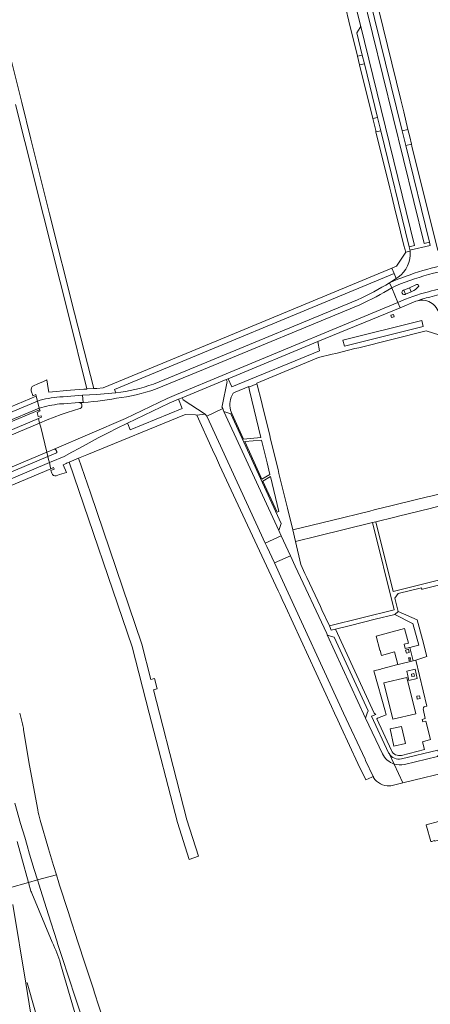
# Model space of a CAD drawing. Extents: x 152048 to 156914, y 461460 to 468786.
# Tile 131 of 256: x 156221 to 156360, y 463401 to 463735. Entities that reach past the tile are written whole.
import ezdxf

# ---------------------------------------------------------------- set-up
doc = ezdxf.new("R2010")
doc.units = 0
doc.header["$LTSCALE"] = 0.75
for name, color, linetype, lineweight in [('B-RO-VH-VERHARDING_ASFALT-GV', 251, 'CONTINUOUS', 18), ('B-RO-VH-VERHARDING_BETON-GV', 251, 'CONTINUOUS', 18), ('B-RO-VH-VERHARDING_BETONSTRAATSTEEN-GV', 251, 'CONTINUOUS', 18), ('B-RO-VH-VERHARDING_STRAATBAKSTEEN-GV', 251, 'CONTINUOUS', 18), ('B-RO-VH-VERHARDING_TEGEL-GV', 251, 'CONTINUOUS', 18)]:
    doc.layers.add(name, color=color, linetype=linetype, lineweight=lineweight)

msp = doc.modelspace()

# ---------------------------------------------------------------- linework, layer by layer
at = {"layer": 'B-RO-VH-VERHARDING_ASFALT-GV'}
for points in [[(156352.703, 463656.618), (156359.575, 463658.22), (156359.295, 463659.333), (156357.499, 463658.892), (156329.556, 463772.75), (156326.536, 463771.987), (156327.492, 463768.221), (156334.849, 463737.205), (156335.954, 463732.8), (156354.223, 463658.202), (156352.456, 463657.77), (156352.661, 463656.923)], [(156219.254, 463705.995), (156222.395, 463693.473), (156228.75, 463668.244), (156237.136, 463634.73), (156243.313, 463609.69), (156243.407, 463609.696), (156245.583, 463609.829), (156245.746, 463609.839), (156239.249, 463635.297), (156230.737, 463668.919), (156224.468, 463694.159), (156221.387, 463706.576), (156217.782, 463721.106), (156212.573, 463742.367)], [(156335.824, 463732.038), (156334.718, 463730.226), (156336.565, 463722.682)], [(156336.565, 463722.682), (156337.282, 463719.753), (156341.738, 463701.551), (156342.832, 463697.084), (156352.456, 463657.77), (156354.223, 463658.202), (156335.954, 463732.8)], [(156359.575, 463658.22), (156352.703, 463656.618)], [(156348.667, 463647.475), (156348.038, 463647.073), (156345.816, 463645.653)], [(156241.147, 463603.117), (156241.057, 463603.077), (156240.977, 463603.05), (156236.729, 463601.705), (156234.659, 463601.054), (156232.262, 463600.163), (156229.896, 463599.194), (156227.409, 463598.151), (156227.757, 463596.736), (156229.835, 463588.297), (156230.207, 463588.454), (156232.343, 463589.353), (156256.407, 463599.645), (156270.526, 463606.43), (156273.705, 463607.767), (156290.505, 463614.834), (156348.623, 463638.897), (156346.535, 463643.923)], [(156346.535, 463643.923), (156345.816, 463645.653)], [(156345.816, 463645.653), (156346.535, 463643.923), (156347.923, 463644.606)], [(156347.923, 463644.606), (156346.535, 463643.923), (156348.623, 463638.897)], [(156350.451, 463643.08), (156350.65, 463643.164), (156352.483, 463643.941), (156354.943, 463644.982)], [(156354.943, 463644.982), (156352.483, 463643.941), (156353.05, 463642.563)], [(156351.017, 463641.69), (156351.198, 463641.768), (156350.65, 463643.164), (156350.451, 463643.08)], [(156353.498, 463642.756), (156353.05, 463642.563), (156351.198, 463641.768), (156351.017, 463641.69)], [(156353.05, 463642.563), (156353.498, 463642.756)], [(156232.937, 463588.004), (156230.191, 463586.849), (156230.447, 463585.809), (156230.701, 463584.777), (156231.302, 463585.029), (156235.673, 463586.865), (156238.282, 463588.247), (156240.883, 463589.642), (156245.203, 463592.013), (156247.218, 463593.099), (156250.857, 463595.011), (156253.437, 463596.332), (156257.143, 463598.113), (156271.224, 463604.879), (156274.364, 463606.2), (156275.66, 463606.713), (156290.557, 463612.871), (156291.213, 463613.125), (156321.576, 463625.696), (156349.332, 463637.189), (156348.623, 463638.897), (156290.505, 463614.834), (156273.705, 463607.767), (156270.526, 463606.43), (156256.407, 463599.645), (156232.343, 463589.353)], [(156334.985, 463639.863), (156282.085, 463617.976), (156265.917, 463611.357)], [(156266.583, 463609.631), (156282.792, 463616.267), (156335.722, 463638.166)], [(156335.722, 463638.166), (156282.792, 463616.267), (156266.583, 463609.631)], [(156348.623, 463638.897), (156349.332, 463637.189), (156354.641, 463639.344)], [(156234.178, 463604.606), (156235.57, 463604.67), (156240.65, 463605.059), (156242.102, 463605.155), (156241.87, 463607.545), (156235.363, 463607.057), (156234.197, 463607.014)], [(156241.87, 463607.545), (156242.102, 463605.155), (156240.65, 463605.059)], [(156253.229, 463608.372), (156246.599, 463607.835), (156241.87, 463607.545)], [(156226.64, 463605.604), (156227.245, 463603.195)], [(156232.926, 463589.103), (156233.171, 463588.547)], [(156343.39, 463486.258), (156337.629, 463498.342), (156324.727, 463526.51), (156324.723, 463526.514), (156324.528, 463526.929), (156313.837, 463549.774), (156312.224, 463553.275), (156306.83, 463550.824), (156309.587, 463544.824), (156330.261, 463500), (156337.52, 463484.435), (156337.693, 463484.028), (156340.236, 463478.536)], [(156517.689, 463523.465), (156511.691, 463521.95), (156482.601, 463514.802), (156482.468, 463514.772), (156474.254, 463512.795), (156465.902, 463510.791), (156437.005, 463503.68), (156431.874, 463502.417), (156422.051, 463500), (156407.683, 463496.493), (156391.089, 463492.405), (156366.787, 463486.465), (156362.032, 463485.324), (156350.879, 463482.648)], [(156358.44, 463502.39), (156354.63, 463517.96), (156353.75, 463517.74), (156348.71, 463516.41), (156348.59, 463516.43), (156343.043, 463514.971), (156342.81, 463514.91), (156340.47, 463514.29), (156344.39, 463500.35), (156344.65, 463499.38), (156341.69, 463498.34), (156341.51, 463498.04), (156346.446, 463487.333)], [(156347.307, 463482.788), (156350.327, 463476.449), (156368.003, 463480.727), (156371.899, 463481.669), (156372.929, 463481.919), (156438.166, 463497.928), (156452.982, 463501.572), (156452.991, 463501.574), (156453.083, 463501.597), (156456.364, 463502.356)], [(156349.823, 463485.719), (156357.64, 463487.73), (156356.99, 463490.31), (156359.68, 463491.08), (156358.05, 463497.29), (156357.02, 463497.05), (156356.82, 463497.84), (156357.8, 463498.15), (156357.19, 463501.472)], [(156357.688, 463502.238), (156358.44, 463502.39)], [(156221.611, 463496.33), (156220.653, 463500)], [(156226.736, 463467.302), (156224.008, 463482.335), (156221.962, 463494.367)], [(156350.327, 463476.449), (156347.307, 463482.788)], [(156347.553, 463475.777), (156350.327, 463476.449)], [(156218.997, 463469.558), (156220.977, 463462.69), (156222.345, 463458.022), (156223.187, 463455.205), (156224.011, 463452.317), (156225.605, 463447.035), (156226.671, 463443.555), (156233.062, 463445.342), (156232.121, 463448.408), (156230.437, 463454.135), (156227.597, 463463.814)], [(156217.16, 463440.887), (156223.638, 463442.702), (156221.229, 463451.303), (156219.815, 463456.547)], [(156265.538, 463343.488), (156255.674, 463375.222), (156253.001, 463383.519), (156250.331, 463391.816), (156245.968, 463405.412), (156245.595, 463406.566), (156242.904, 463414.751), (156240.174, 463422.923), (156239.505, 463425.066), (156238.26, 463428.979), (156237.012, 463432.891), (156234.16, 463441.787), (156233.893, 463442.632), (156233.062, 463445.342), (156226.671, 463443.555)], [(156226.671, 463443.555), (156227.225, 463441.761), (156227.658, 463440.375), (156230.387, 463431.736), (156233.18, 463422.916), (156233.569, 463421.702), (156235.238, 463416.594), (156236.937, 463411.496), (156239.745, 463402.9), (156241.309, 463398.15), (156242.852, 463393.393), (156245.199, 463386.05), (156246.244, 463382.702), (156246.838, 463380.737), (156249.323, 463372.333), (156250.801, 463367.293), (156252.268, 463362.25), (156260.462, 463333.055), (156270.423, 463335.898), (156270.383, 463335.933), (156269.823, 463336.481)], [(156224.456, 463439.781), (156223.638, 463442.702), (156217.16, 463440.887), (156217.349, 463440.27)], [(156231.646, 463422.538), (156224.763, 463439.03)], [(156218.387, 463435.262), (156222.693, 463408.672), (156223.227, 463408.742), (156237.053, 463359.875), (156236.416, 463359.695), (156237.906, 463356.778), (156245.796, 463328.588), (156258.06, 463332.381), (156242.335, 463388.269), (156234.504, 463415.197)]]:
    msp.add_lwpolyline(points, dxfattribs=at)
for points in [[(156329.556, 463772.75), (156357.499, 463658.892), (156359.295, 463659.333), (156351.261, 463692.07), (156350.047, 463697.019), (156331.35, 463773.203)], [(156202.889, 463595.626), (156226.64, 463605.604), (156226.218, 463607.305), (156202.489, 463597.364)], [(156227.245, 463603.195), (156226.64, 463605.604), (156202.889, 463595.626), (156203.453, 463593.259)], [(156203.615, 463592.679), (156227.369, 463602.671), (156227.245, 463603.195), (156203.453, 463593.259)], [(156289.728, 463602.084), (156289.629, 463602.34), (156289.335, 463603.105), (156283.93, 463600.498), (156284.732, 463598.786), (156303.738, 463557.549), (156309.108, 463560.039), (156308.285, 463561.826)], [(156227.409, 463598.151), (156227.027, 463599.711), (156205.238, 463590.558), (156204.307, 463590.167), (156204.31, 463590.161), (156204.816, 463588.896), (156204.892, 463588.707), (156205.587, 463589), (156227.408, 463598.151)], [(156205.753, 463588.256), (156206.698, 463584.022), (156207.37, 463581.018), (156207.811, 463579.045), (156207.811, 463579.043), (156229.835, 463588.297), (156227.757, 463596.736), (156227.409, 463598.151), (156227.408, 463598.151), (156205.587, 463589)], [(156230.821, 463584.288), (156230.701, 463584.777), (156208.604, 463575.493), (156208.603, 463575.493), (156207.53, 463575.042), (156208.275, 463573.066), (156209.071, 463573.4), (156231.212, 463582.703), (156231.016, 463583.499)], [(156306.83, 463550.824), (156312.224, 463553.275), (156309.108, 463560.039), (156303.738, 463557.549), (156304.286, 463556.36)], [(156354.42, 463514.83), (156355.14, 463511.76), (156352.36, 463511.04), (156351.6, 463514.21)], [(156351.62, 463512.09), (156354.66, 463499.81), (156346.93, 463497.91), (156343.85, 463510.22)], [(156355.18, 463504.76), (156354.99, 463505.7), (156355.95, 463505.89), (156356.14, 463504.95)], [(156347.288, 463488.834), (156351.174, 463489.698), (156349.88, 463495.52), (156345.994, 463494.656)], [(156347.288, 463488.834), (156345.994, 463494.656), (156349.88, 463495.52), (156351.174, 463489.698)]]:
    msp.add_lwpolyline(points, close=True, dxfattribs=at)
for points in [[(156335.954, 463732.8, -0.1888531), (156335.824, 463732.038)], [(156352.661, 463656.923, -0.0068785), (156352.703, 463656.618)], [(156352.737, 463656.285, -0.2645413), (156348.667, 463647.475)], [(156352.703, 463656.618, -0.0062475), (156352.737, 463656.285)], [(156368.595, 463652.475, 0.0580248), (156345.816, 463645.653)], [(156345.816, 463645.653, -0.0580248), (156368.595, 463652.475)], [(156373.774, 463651.4, 0.0628957), (156347.923, 463644.606)], [(156347.923, 463644.606, -0.0628957), (156373.774, 463651.4)], [(156345.816, 463645.653, -0.0315827), (156334.985, 463639.863)], [(156335.722, 463638.166, 0.0310058), (156346.535, 463643.923)], [(156346.535, 463643.923, -0.0310058), (156335.722, 463638.166)], [(156353.498, 463642.756, 0.0866897), (156355.521, 463644.208)], [(156355.521, 463644.208, -0.0866897), (156353.498, 463642.756)], [(156355.521, 463644.208, 0.875777), (156354.943, 463644.982)], [(156354.943, 463644.982, -0.875777), (156355.521, 463644.208)], [(156358.965, 463642.568, -0.0064588), (156374.938, 463646.647)], [(156374.938, 463646.647, 0.0064588), (156358.965, 463642.568)], [(156359.419, 463640.774, -0.0112403), (156372.177, 463644.013)], [(156372.177, 463644.013, 0.0112403), (156359.419, 463640.774)], [(156348.623, 463638.897, -0.054443), (156358.965, 463642.568)], [(156358.965, 463642.568, 0.054443), (156348.623, 463638.897)], [(156350.451, 463643.08, 1.0113814), (156351.017, 463641.69)], [(156351.017, 463641.69, -1.0113814), (156350.451, 463643.08)], [(156354.641, 463639.344, -0.0339925), (156359.419, 463640.774)], [(156359.419, 463640.774, 0.0339925), (156354.641, 463639.344)], [(156354.641, 463639.344, -0.4618664), (156362.581, 463634.915)], [(156265.917, 463611.357, -0.0582465), (156253.229, 463608.372)], [(156234.197, 463607.014, 0.054921), (156226.64, 463605.604)], [(156253.409, 463606.531, 0.058606), (156266.583, 463609.631)], [(156266.583, 463609.631, -0.058606), (156253.409, 463606.531)], [(156227.245, 463603.195, -0.0451266), (156234.178, 463604.606)], [(156240.65, 463605.059, 0.0326134), (156253.409, 463606.531)], [(156253.409, 463606.531, -0.0326134), (156240.65, 463605.059)], [(156240.65, 463605.059, -0.8070203), (156241.147, 463603.117)], [(156232.343, 463589.353, -0.3947425), (156232.926, 463589.103)], [(156233.171, 463588.547, -0.438598), (156232.937, 463588.004)], [(156357.19, 463501.472, -0.3023769), (156357.688, 463502.238)], [(156221.962, 463494.367, 0.0279447), (156221.611, 463496.33)], [(156346.446, 463487.333, 0.3593504), (156349.823, 463485.719)], [(156347.307, 463482.788, -0.2083379), (156343.39, 463486.258)], [(156350.879, 463482.648, -0.1388639), (156347.307, 463482.788)], [(156340.236, 463478.536, 0.0131971), (156340.391, 463478.267)], [(156340.391, 463478.267, 0.2781635), (156345.831, 463475.414)], [(156345.831, 463475.414, 0.0750074), (156347.553, 463475.777)], [(156227.597, 463463.814, -0.0226824), (156226.736, 463467.302)], [(156224.763, 463439.03, 0.0414311), (156224.456, 463439.781)], [(156234.504, 463415.197, 0.0430447), (156231.646, 463422.538)]]:
    msp.add_lwpolyline(points, format="xyb", dxfattribs=at)
at = {"layer": 'B-RO-VH-VERHARDING_BETON-GV'}
msp.add_lwpolyline([(156225.444, 463391.728), (156225.977, 463388.862), (156231.994, 463368.392), (156232.02, 463368.304), (156236.416, 463359.695), (156237.053, 463359.875), (156223.227, 463408.742), (156222.693, 463408.672), (156224.39, 463398.148)], close=True, dxfattribs=at)
at = {"layer": 'B-RO-VH-VERHARDING_BETONSTRAATSTEEN-GV'}
for points in [[(156352.651, 463694.943), (156352.025, 463697.501), (156350.047, 463697.019), (156351.261, 463692.07), (156353.217, 463692.53)], [(156289.728, 463602.084), (156308.285, 463561.826), (156309.151, 463564.202), (156292.139, 463601.301)], [(156230.191, 463586.849), (156229.835, 463588.297), (156207.811, 463579.043), (156207.824, 463578.982), (156208.138, 463577.573), (156208.139, 463577.574)], [(156337.629, 463498.342), (156338.267, 463500), (156338.547, 463500.726), (156327.025, 463525.69), (156325.07, 463526.272), (156324.727, 463526.51)], [(156368.101, 463458.702), (156366.467, 463464.512), (156358.173, 463462.172), (156358.191, 463462.107), (156358.278, 463461.799), (156359.768, 463456.524), (156360.061, 463456.607), (156361.019, 463456.877), (156361.078, 463456.67)]]:
    msp.add_lwpolyline(points, close=True, dxfattribs=at)
for points in [[(156234.178, 463604.606, 0.0451266), (156227.245, 463603.195)], [(156241.147, 463603.117, 0.8070203), (156240.65, 463605.059)], [(156232.926, 463589.103, 0.3947425), (156232.343, 463589.353)], [(156232.937, 463588.004, 0.438598), (156233.171, 463588.547)], [(156224.456, 463439.781, -0.0414311), (156224.763, 463439.03)], [(156231.646, 463422.538, -0.0430447), (156234.504, 463415.197)]]:
    msp.add_lwpolyline(points, format="xyb", dxfattribs=at)
for points in [[(156240.65, 463605.059), (156235.57, 463604.67), (156234.178, 463604.606)], [(156227.369, 463602.671), (156227.561, 463602.243), (156226.536, 463601.703), (156226.959, 463600.386), (156227.891, 463600.626), (156228.08, 463600.141), (156227.027, 463599.711), (156227.409, 463598.151), (156229.896, 463599.194), (156232.262, 463600.163), (156234.659, 463601.054), (156236.729, 463601.705), (156240.977, 463603.05), (156241.057, 463603.077), (156241.147, 463603.117)], [(156227.245, 463603.195), (156227.369, 463602.671)], [(156232.343, 463589.353), (156230.207, 463588.454), (156229.835, 463588.297), (156230.191, 463586.849), (156232.937, 463588.004)], [(156233.171, 463588.547), (156232.926, 463589.103)], [(156219.815, 463456.547), (156221.229, 463451.303), (156223.638, 463442.702), (156226.671, 463443.555), (156225.605, 463447.035), (156224.011, 463452.317), (156223.187, 463455.205), (156222.345, 463458.022), (156220.977, 463462.69), (156218.997, 463469.558)], [(156260.462, 463333.055), (156252.268, 463362.25), (156250.801, 463367.293), (156249.323, 463372.333), (156246.838, 463380.737), (156246.244, 463382.702), (156245.199, 463386.05), (156242.852, 463393.393), (156241.309, 463398.15), (156239.745, 463402.9), (156236.937, 463411.496), (156235.238, 463416.594), (156233.569, 463421.702), (156233.18, 463422.916), (156230.387, 463431.736), (156227.658, 463440.375), (156227.225, 463441.761), (156226.671, 463443.555), (156223.638, 463442.702), (156224.456, 463439.781)], [(156224.763, 463439.03), (156231.646, 463422.538)], [(156234.504, 463415.197), (156242.335, 463388.269), (156258.06, 463332.381), (156258.114, 463332.314), (156258.165, 463332.252), (156258.242, 463332.219), (156258.323, 463332.223), (156260.345, 463332.797)]]:
    msp.add_lwpolyline(points, dxfattribs=at)
at = {"layer": 'B-RO-VH-VERHARDING_STRAATBAKSTEEN-GV'}
for points in [[(156351.248, 463655.921), (156348.116, 463651.226), (156346.551, 463650.576), (156347.362, 463648.76), (156348.038, 463647.073), (156348.667, 463647.475)], [(156352.737, 463656.285), (156351.248, 463655.921)]]:
    msp.add_lwpolyline(points, dxfattribs=at)
msp.add_lwpolyline([(156348.667, 463647.475, 0.2645413), (156352.737, 463656.285)], format="xyb", dxfattribs=at)
for points in [[(156352.62, 463522.19), (156352.56, 463522.26), (156351.08, 463521.87), (156350.71, 463523.33), (156352.18, 463523.66), (156350.88, 463528.65), (156341.28, 463526.07), (156342.54, 463521.268), (156342.56, 463521.19), (156343.03, 463519.54), (156347.51, 463520.73), (156348.59, 463516.43), (156348.71, 463516.41), (156353.75, 463517.74)], [(156352.47, 463520.56), (156351.47, 463520.29), (156351.2, 463521.32), (156352.2, 463521.59)], [(156352.77, 463518.81), (156352.85, 463518.52), (156352.26, 463518.37), (156352.18, 463518.66)], [(156353.01, 463517.89), (156352.45, 463517.73), (156352.36, 463518.02), (156352.92, 463518.18)]]:
    msp.add_lwpolyline(points, close=True, dxfattribs=at)
at = {"layer": 'B-RO-VH-VERHARDING_TEGEL-GV'}
for points in [[(156318.463, 463789.464), (156320.204, 463782.355), (156323.677, 463768.242), (156324.067, 463766.659), (156324.564, 463764.683), (156324.897, 463763.322), (156330.975, 463738.468), (156332.023, 463734.183), (156334.933, 463722.282), (156336.565, 463722.682), (156334.718, 463730.226), (156335.824, 463732.038)], [(156335.954, 463732.8), (156334.849, 463737.205)], [(156352.661, 463656.923), (156352.456, 463657.77), (156342.832, 463697.084), (156341.191, 463696.698), (156345.862, 463677.676), (156346.42, 463675.407), (156347.367, 463671.552)], [(156362.174, 463656.497), (156353.369, 463691.884), (156353.217, 463692.53), (156351.261, 463692.07), (156359.295, 463659.333), (156359.575, 463658.22)], [(156347.367, 463671.552), (156349.515, 463662.803), (156350.594, 463658.201), (156351.248, 463655.921), (156352.737, 463656.285)], [(156253.229, 463608.372), (156252.773, 463609.485), (156347.362, 463648.76), (156346.551, 463650.576), (156290.623, 463627.37), (156285.385, 463625.197), (156248.851, 463610.037), (156246.748, 463609.857), (156246.599, 463609.853), (156245.749, 463609.827), (156245.746, 463609.839), (156245.583, 463609.829), (156243.407, 463609.696), (156243.313, 463609.69), (156243.324, 463609.646), (156242.404, 463609.573), (156242.331, 463609.567), (156237.799, 463609.321), (156230.563, 463608.548), (156230.332, 463609.794), (156229.84, 463612.737), (156228.743, 463612.255), (156226.751, 463611.38), (156225.365, 463610.771)], [(156354.641, 463639.344), (156349.332, 463637.189), (156321.576, 463625.696), (156322.124, 463622.639), (156292.389, 463610.353), (156291.213, 463613.125), (156290.557, 463612.871), (156290.857, 463612.217), (156289.144, 463603.85), (156289.094, 463603.608), (156289.335, 463603.105)], [(156292.852, 463608.212), (156293.585, 463608.632), (156298.145, 463610.533), (156298.187, 463610.324), (156300.924, 463611.472), (156300.871, 463611.673), (156321.774, 463620.298), (156326.38, 463621.45), (156326.382, 463621.44), (156327.577, 463621.713), (156327.575, 463621.722), (156334.067, 463623.336), (156335.377, 463623.635), (156335.373, 463623.651), (156358.202, 463629.327), (156362.754, 463627.885), (156364.259, 463628.256), (156362.581, 463634.915)], [(156345.485, 463486.589), (156339.63, 463498.92), (156341.15, 463499.5), (156340.582, 463500), (156327.497, 463528.441), (156326.089, 463528.093), (156325.424, 463529.52), (156322.89, 463534.954), (156322.372, 463536.066), (156317.773, 463545.934), (156317.165, 463547.238), (156315.758, 463550.258), (156313.917, 463558.088), (156313.011, 463561.988), (156311.226, 463569.343), (156310.906, 463570.664), (156308.382, 463581.066), (156308.062, 463582.387), (156305.557, 463592.713), (156305.253, 463593.965), (156302.724, 463604.391), (156302.454, 463605.501), (156301.024, 463611.087), (156300.924, 463611.472), (156298.187, 463610.324), (156298.416, 463609.186), (156302.268, 463593.265), (156296.41, 463592.708), (156292.412, 463601.426), (156292.139, 463601.301), (156309.151, 463564.202), (156308.285, 463561.826), (156309.108, 463560.039), (156312.224, 463553.275), (156313.837, 463549.774), (156324.528, 463526.929), (156324.723, 463526.514), (156324.727, 463526.51), (156325.07, 463526.272), (156327.025, 463525.69), (156338.547, 463500.726)], [(156224.562, 463609.011), (156225.047, 463607.485), (156225.087, 463607.36), (156226.094, 463607.782), (156226.231, 463607.31), (156226.218, 463607.305), (156226.64, 463605.604)], [(156233.005, 463580.308), (156234.164, 463580.699), (156236.44, 463581.468), (156235.368, 463584.05), (156235.919, 463584.296), (156236.346, 463584.482), (156236.48, 463584.54), (156237.4, 463584.94), (156240.6, 463586.25), (156243.401, 463587.403), (156276.452, 463600.965), (156276.738, 463601.082), (156280.185, 463600.88), (156280.578, 463600.857), (156283.454, 463601.141), (156275.948, 463606), (156275.66, 463606.713), (156274.364, 463606.2), (156275.622, 463603.11), (156258.053, 463595.82), (156257.232, 463597.907), (156257.143, 463598.113), (156253.437, 463596.332), (156250.857, 463595.011), (156247.218, 463593.099), (156245.203, 463592.013), (156240.883, 463589.642), (156238.282, 463588.247), (156235.673, 463586.865), (156231.302, 463585.029), (156230.701, 463584.777), (156230.821, 463584.288), (156231.016, 463583.499), (156231.212, 463582.703), (156232.09, 463583.074), (156232.267, 463582.666), (156232.299, 463582.591), (156231.372, 463582.201)], [(156234.197, 463607.014), (156235.363, 463607.057), (156241.87, 463607.545), (156246.599, 463607.835), (156253.229, 463608.372)], [(156289.335, 463603.105), (156289.629, 463602.34), (156289.728, 463602.084), (156292.139, 463601.301), (156292.412, 463601.426), (156291.942, 463602.524)], [(156231.372, 463582.201), (156231.191, 463582.125), (156231.52, 463581.155)], [(156232.099, 463580.45), (156232.101, 463580.449)], [(156338.547, 463500.726), (156338.267, 463500), (156337.629, 463498.342), (156343.39, 463486.258)], [(156350.879, 463482.648), (156362.032, 463485.324), (156362.522, 463486.244), (156362.17, 463487.44), (156349.793, 463484.522)], [(156347.307, 463482.788), (156345.644, 463486.285), (156345.627, 463486.315)], [(156345.644, 463486.285), (156347.307, 463482.788)]]:
    msp.add_lwpolyline(points, dxfattribs=at)
for points in [[(156349.577, 463707.502), (156333.025, 463775.146), (156330.979, 463774.744), (156331.35, 463773.203), (156350.047, 463697.019), (156352.025, 463697.501), (156350.574, 463703.429)], [(156334.933, 463722.282), (156335.647, 463719.351), (156337.282, 463719.753), (156336.565, 463722.682)], [(156335.647, 463719.351), (156340.097, 463701.148), (156341.738, 463701.551), (156337.282, 463719.753)], [(156340.097, 463701.148), (156341.095, 463697.087), (156341.191, 463696.698), (156342.832, 463697.084), (156341.738, 463701.551)], [(156351.198, 463641.768), (156353.05, 463642.563), (156352.483, 463643.941), (156350.65, 463643.164)], [(156347.306, 463634.066), (156346.45, 463633.822), (156346.242, 463634.708), (156347.076, 463634.917)], [(156357.119, 463630.773), (156356.681, 463632.797), (156329.982, 463626.22), (156330.541, 463624.17)], [(156357.119, 463630.773), (156330.541, 463624.17), (156329.982, 463626.22), (156356.681, 463632.797)], [(156289.335, 463603.105), (156289.094, 463603.608), (156289.144, 463603.85), (156290.857, 463612.217), (156290.557, 463612.871), (156275.66, 463606.713), (156275.948, 463606), (156283.454, 463601.141), (156283.93, 463600.498)], [(156288.295, 463583.912), (156308.074, 463541.424), (156308.75, 463539.973), (156309.448, 463538.492), (156310.547, 463536.111), (156326.152, 463502.257), (156327.196, 463500), (156328.295, 463497.619), (156329.432, 463495.159), (156335.05, 463483.008), (156337.778, 463477.418), (156339.832, 463478.31), (156339.812, 463478.366), (156340.236, 463478.536), (156337.693, 463484.028), (156337.52, 463484.435), (156330.261, 463500), (156309.587, 463544.824), (156306.83, 463550.824), (156304.286, 463556.36), (156303.738, 463557.549), (156284.732, 463598.786), (156283.93, 463600.498), (156283.454, 463601.141), (156280.578, 463600.857), (156285.939, 463589.036), (156287.195, 463586.292)], [(156305.28, 463580.784), (156302.629, 463579.144), (156296.785, 463591.89), (156302.476, 463592.405), (156304.347, 463584.651)], [(156208.603, 463575.495), (156208.603, 463575.493), (156208.604, 463575.493), (156230.701, 463584.777), (156230.447, 463585.809), (156230.191, 463586.849), (156208.139, 463577.574), (156208.138, 463577.573), (156208.339, 463576.679)], [(156237.4, 463584.94), (156258.74, 463522.44), (156264.496, 463500), (156273.99, 463462.94), (156277.987, 463450.493), (156281.167, 463451.578), (156277.17, 463463.93), (156267.927, 463500), (156265.904, 463507.898), (156267.125, 463508.211), (156266.234, 463511.689), (156265.012, 463511.376), (156261.96, 463523.29), (156244.564, 463574.566), (156240.6, 463586.25)], [(156305.454, 463580.062), (156308.315, 463568.207), (156307.761, 463567.953), (156302.911, 463578.531)], [(156339.078, 463568.378), (156326.189, 463565.218), (156313.011, 463561.988), (156313.917, 463558.088), (156321.286, 463559.88), (156339.967, 463564.459), (156341.132, 463564.745), (156347.591, 463566.331), (156348.855, 463566.642), (156359.474, 463569.26), (156360.793, 463569.587), (156376.036, 463573.367), (156375.103, 463577.209), (156359.762, 463573.448), (156358.645, 463573.175), (156348.002, 463570.566), (156346.654, 463570.235), (156340.588, 463568.748)], [(156325.424, 463529.52), (156326.089, 463528.093), (156327.497, 463528.441), (156332.559, 463529.685), (156340.941, 463531.745), (156347.567, 463533.373), (156348.705, 463534.424), (156347.594, 463538.873), (156348.685, 463540.427), (156356.581, 463542.375), (156356.706, 463541.872), (156356.916, 463541.925), (156373.077, 463546.001), (156382.145, 463548.288), (156381.776, 463549.804), (156347.033, 463541.118), (156341.132, 463564.745), (156339.967, 463564.459), (156347.349, 463534.901)], [(156347.567, 463533.373), (156353.586, 463530.365), (156353.72, 463530.28), (156355.68, 463523.02), (156353.88, 463522.49), (156352.62, 463522.19), (156353.75, 463517.74), (156354.63, 463517.96), (156358.053, 463519.076), (156358.06, 463519.046), (156358.452, 463519.14), (156356.909, 463524.917), (156355.125, 463531.596), (156348.705, 463534.424)], [(156352.77, 463518.81), (156352.18, 463518.66), (156352.26, 463518.37), (156352.85, 463518.52)], [(156353.01, 463517.89), (156352.92, 463518.18), (156352.36, 463518.02), (156352.45, 463517.73)], [(156354.42, 463514.83), (156351.6, 463514.21), (156352.36, 463511.04), (156355.14, 463511.76)], [(156353.16, 463513.23), (156353.36, 463512.34), (156354.24, 463512.53), (156354.05, 463513.43)], [(156353.16, 463513.23), (156354.05, 463513.43), (156354.24, 463512.53), (156353.36, 463512.34)]]:
    msp.add_lwpolyline(points, close=True, dxfattribs=at)
for points in [[(156335.824, 463732.038, 0.1888531), (156335.954, 463732.8)], [(156352.703, 463656.618, 0.0068785), (156352.661, 463656.923)], [(156352.737, 463656.285, 0.0062475), (156352.703, 463656.618)], [(156362.581, 463634.915, 0.4618664), (156354.641, 463639.344)], [(156225.365, 463610.771, 0.3802786), (156224.562, 463609.011)], [(156226.64, 463605.604, -0.054921), (156234.197, 463607.014)], [(156291.942, 463602.524, -0.1803758), (156292.852, 463608.212)], [(156231.52, 463581.155, 0.183713), (156232.099, 463580.45)], [(156232.101, 463580.449, 0.1850642), (156233.005, 463580.308)], [(156343.39, 463486.258, 0.2083379), (156347.307, 463482.788)], [(156345.627, 463486.315, -0.0232257), (156345.485, 463486.589)], [(156349.793, 463484.522, -0.3328672), (156345.644, 463486.285)], [(156347.307, 463482.788, 0.1388639), (156350.879, 463482.648)]]:
    msp.add_lwpolyline(points, format="xyb", dxfattribs=at)

doc.saveas('drawing.dxf')
